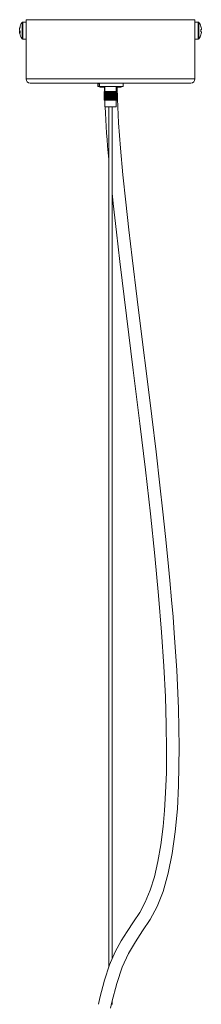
# Model space of a CAD drawing. Header units: millimetres. Extents: x -208 to 649, y -1708 to 186.
# Tile 18 of 22: x 407 to 493, y -739 to -274. Entities that reach past the tile are written whole.
import ezdxf

# ---------------------------------------------------------------- set-up
doc = ezdxf.new("R2010")
doc.units = ezdxf.units.MM

msp = doc.modelspace()

# ---------------------------------------------------------------- linework, layer by layer
at = {"color": 7, "linetype": 'Continuous', "lineweight": 15}
for p, q in [((409.71, -274.22), (409.71, -302.22)), ((409.71, -274.22), (489.71, -274.22)), ((489.71, -302.22), (489.71, -274.22)), ((406.69, -278.37), (406.69, -278.56)), ((406.69, -279.23), (406.69, -278.76)), ((409.71, -275.37), (408.17, -275.37)), ((491.26, -275.37), (489.71, -275.37)), ((492.48, -277.38), (492.5, -277.37)), ((492.74, -278.85), (492.48, -278.85)), ((492.74, -278.5), (492.74, -278.85)), ((406.69, -279.51), (406.69, -279.97)), ((406.69, -279.51), (406.88, -279.52)), ((406.69, -280.37), (406.69, -280.18)), ((408.17, -283.37), (409.71, -283.37)), ((489.71, -283.37), (491.26, -283.37)), ((492.48, -279.88), (492.74, -279.88)), ((492.5, -281.36), (492.48, -281.35)), ((492.74, -279.88), (492.74, -280.24)), ((487.71, -304.22), (411.71, -304.22)), ((443.71, -304.22), (443.71, -305.72)), ((455.61, -305.82), (443.81, -305.82)), ((443.94, -304.32), (444.53, -304.32)), ((443.94, -305.72), (443.94, -304.32)), ((444.53, -304.32), (444.53, -305.72)), ((446.96, -306.12), (445.21, -306.12)), ((446.82, -305.99), (446.87, -308.14)), ((446.96, -305.82), (446.96, -308.18)), ((452.46, -308.18), (452.46, -305.82)), ((454.21, -306.12), (452.46, -306.12)), ((455.71, -305.72), (455.71, -304.22)), ((446.75, -308.18), (452.68, -308.18)), ((446.75, -308.18), (446.75, -312.18)), ((446.76, -308.18), (446.76, -312.18)), ((446.76, -312.18), (446.76, -308.18)), ((446.78, -312.18), (446.78, -308.18)), ((446.79, -308.18), (446.79, -312.18)), ((446.82, -312.18), (446.82, -308.18)), ((446.84, -308.18), (446.84, -312.18)), ((446.89, -312.18), (446.89, -308.18)), ((446.92, -308.18), (446.92, -312.18)), ((446.98, -312.18), (446.98, -308.18)), ((447.01, -308.18), (447.01, -312.18)), ((447.08, -312.18), (447.08, -308.18)), ((447.12, -308.18), (447.12, -312.18)), ((447.21, -312.18), (447.21, -308.18)), ((447.25, -308.18), (447.25, -312.18)), ((447.35, -312.18), (447.35, -308.18)), ((447.4, -308.18), (447.4, -312.18)), ((447.51, -312.18), (447.51, -308.18)), ((447.57, -308.18), (447.57, -312.18)), ((447.68, -312.18), (447.68, -308.18)), ((447.75, -308.18), (447.75, -312.18)), ((447.87, -312.18), (447.87, -308.18)), ((447.94, -308.18), (447.94, -312.18)), ((448.08, -312.18), (448.08, -308.18)), ((448.15, -308.18), (448.15, -312.18)), ((448.29, -312.18), (448.29, -308.18)), ((448.37, -308.18), (448.37, -312.18)), ((448.5, -308.18), (448.5, -312.18)), ((448.52, -312.18), (448.52, -308.18)), ((448.6, -308.18), (448.6, -312.18)), ((448.72, -308.18), (448.72, -312.18)), ((448.75, -312.18), (448.75, -308.18)), ((448.83, -308.18), (448.83, -312.18)), ((448.95, -308.18), (448.95, -312.18)), ((448.99, -312.18), (448.99, -308.18)), ((449.08, -308.18), (449.08, -312.18)), ((449.18, -308.18), (449.18, -312.18)), ((449.24, -312.18), (449.24, -308.18)), ((449.32, -308.18), (449.32, -312.18)), ((449.41, -308.18), (449.41, -312.18)), ((449.49, -312.18), (449.49, -308.18)), ((449.57, -308.18), (449.57, -312.18)), ((449.65, -308.18), (449.65, -312.18)), ((449.74, -312.18), (449.74, -308.18)), ((449.83, -308.18), (449.83, -312.18)), ((449.89, -308.18), (449.89, -312.18)), ((449.99, -312.18), (449.99, -308.18)), ((450.08, -308.18), (450.08, -312.18)), ((450.12, -308.18), (450.12, -312.18)), ((450.24, -312.18), (450.24, -308.18)), ((450.33, -308.18), (450.33, -312.18)), ((450.36, -308.18), (450.36, -312.18)), ((450.49, -312.18), (450.49, -308.18)), ((450.57, -308.18), (450.57, -312.18)), ((450.59, -308.18), (450.59, -312.18)), ((450.73, -312.18), (450.73, -308.18)), ((450.81, -308.18), (450.81, -312.18)), ((450.81, -308.18), (450.81, -312.18)), ((450.96, -312.18), (450.96, -308.18)), ((451.04, -308.18), (451.04, -312.18)), ((451.18, -312.18), (451.18, -308.18)), ((451.26, -308.18), (451.26, -312.18)), ((451.4, -312.18), (451.4, -308.18)), ((451.47, -308.18), (451.47, -312.18)), ((451.6, -312.18), (451.6, -308.18)), ((451.66, -308.18), (451.66, -312.18)), ((451.78, -312.18), (451.78, -308.18)), ((451.84, -308.18), (451.84, -312.18)), ((451.96, -312.18), (451.96, -308.18)), ((452.01, -308.18), (452.01, -312.18)), ((452.11, -312.18), (452.11, -308.18)), ((452.16, -308.18), (452.16, -312.18)), ((452.25, -312.18), (452.25, -308.18)), ((452.29, -308.18), (452.29, -312.18)), ((452.37, -312.18), (452.37, -308.18)), ((452.41, -308.18), (452.41, -312.18)), ((452.47, -312.18), (452.47, -308.18)), ((452.5, -308.18), (452.5, -312.18)), ((452.56, -312.18), (452.56, -308.18)), ((452.58, -308.18), (452.58, -312.18)), ((452.62, -312.18), (452.62, -308.18)), ((452.63, -308.18), (452.63, -312.18)), ((452.66, -312.18), (452.66, -308.18)), ((452.67, -308.18), (452.67, -312.18)), ((452.68, -312.18), (452.68, -308.18)), ((452.68, -308.18), (452.68, -312.18)), ((446.75, -312.18), (452.68, -312.18)), ((446.96, -312.18), (446.96, -315.32)), ((452.46, -315.32), (446.96, -315.32)), ((448.93, -315.32), (448.93, -721.47)), ((450.49, -717.62), (450.49, -315.32)), ((452.46, -315.32), (452.46, -312.18)), ((450.49, -739.33), (450.49, -737.61))]:
    msp.add_line(p, q, dxfattribs=at)
at = {"color": 8, "linetype": 'Continuous', "lineweight": 15}
for p, q in [((407.88, -283.22), (407.88, -275.52)), ((408.17, -283.37), (408.17, -275.37)), ((491.26, -275.37), (491.26, -283.37)), ((491.55, -275.52), (491.55, -283.22)), ((409.71, -302.22), (489.71, -302.22)), ((443.71, -305.72), (455.71, -305.72))]:
    msp.add_line(p, q, dxfattribs=at)
at = {"color": 7, "linetype": 'Continuous', "lineweight": 15, "flags": 128}
for points in [[(409.71, -277.37), (409.72, -277.48), (409.73, -277.81), (409.75, -278.31), (409.76, -278.93), (409.76, -279.6), (409.76, -280.24), (409.74, -280.79), (409.72, -281.17), (409.72, -281.36), (409.72, -281.34)], [(489.71, -281.34), (489.71, -281.36), (489.71, -281.17), (489.69, -280.78), (489.67, -280.23), (489.67, -279.58), (489.67, -278.91), (489.68, -278.29), (489.7, -277.8), (489.71, -277.48), (489.71, -277.37)], [(407.02, -279.95), (406.95, -279.95), (406.69, -279.97)], [(406.69, -279.97), (406.71, -280.1), (406.73, -280.18)], [(444.01, -305.82), (444.01, -305.82), (443.98, -305.81), (443.96, -305.79), (443.95, -305.77), (443.94, -305.75), (443.94, -305.72)], [(449.76, -740.98), (450.34, -738.21), (452.64, -729.35), (455.22, -721.69), (458.18, -715.23), (461.48, -709.65), (464.94, -704.52), (468.54, -699.06), (471.84, -692.92), (474.63, -685.85), (477.06, -677.32), (478.97, -667.91), (480.4, -657.69), (481.39, -646.9), (481.98, -635.79), (482.25, -617.7), (481.89, -599.47), (481.06, -581.44), (479.91, -563.91), (479.32, -556.25), (478.64, -548.1), (477.83, -539.06), (476.88, -529.13), (475.79, -518.31), (474.53, -506.61), (473.13, -494.04), (471.29, -478.32), (469.26, -461.54), (467.07, -443.81), (464.74, -425.27), (462.35, -406.13), (459.97, -386.63), (458.42, -373.44), (456.96, -360.34), (455.63, -347.46), (454.48, -334.93), (453.57, -322.92), (452.96, -311.61), (452.83, -306.12)], [(450.49, -356.16), (450.99, -361.01), (452.51, -374.59), (454.14, -388.42), (457.3, -414.12), (460.52, -439.78), (463.64, -464.96), (466.24, -486.72), (468.61, -507.59), (470.68, -527.41), (472.44, -546.06), (473.86, -563.46), (474.94, -579.55), (475.68, -593.95), (476.11, -607.09), (476.26, -618.99), (476.16, -629.69), (475.83, -639.24), (475.32, -647.7), (474.65, -655.13), (473.55, -663.87), (472.16, -671.76), (470.47, -678.91), (468.47, -685.3), (466.17, -690.89), (463.55, -695.74), (460.64, -700.22), (457.55, -704.74), (454.71, -709.18), (451.9, -714.34), (449.24, -720.54), (446.84, -727.81), (444.66, -736.11), (444.02, -739.14)]]:
    msp.add_lwpolyline(points, dxfattribs=at)
at = {"color": 7, "linetype": 'Continuous', "lineweight": 15}
for centre, radius, start, end in [((412.23, -279.18), 5.6, 160.7775, 171.66), ((412.23, -279.58), 5.6, 160.7775, 171.66), ((413.11, -279.37), 6.5, 143.6416, 168.0626), ((407.99, -277.54), 1.06, 169.2826, 190.7174), ((408.17, -275.73), 0.36, 90, 143.6416), ((491.26, -275.73), 0.36, 36.3584, 90), ((486.31, -279.37), 6.5, 17.8626, 36.3584), ((486.31, -279.37), 6.48, 7.6968, 17.8351), ((485.32, -279.37), 7.18, 355.8857, 4.1143), ((408, -278.74), 1.39, 200.3124, 220.8954), ((407.81, -279.91), 1.18, 152.9075, 160.4657), ((408, -279.69), 1.39, 200.3124, 220.8954), ((412.2, -279.56), 5.57, 188.3253, 191.9387), ((413.11, -279.37), 6.5, 191.9374, 216.3584), ((413.05, -280.13), 6.13, 175.5463, 184.4537), ((408.17, -283.01), 0.36, 216.3584, 270), ((491.26, -283.01), 0.36, 270, 323.6416), ((486.31, -279.37), 6.5, 323.6416, 342.1374), ((486.31, -279.37), 6.48, 342.1649, 352.3032), ((411.71, -302.22), 2, 180, 270), ((443.81, -305.72), 0.1, 180, 270), ((445.21, -305.12), 1, 224.427, 270), ((444.66, -305.69), 0.131, 193.0972, 277.5277), ((454.21, -305.12), 1, 270, 315.573), ((455.61, -305.72), 0.1, 270, 0), ((487.71, -302.22), 2, 270, 0), ((937.33, -292.57), 490.71, 182.6575, 185.5657)]:
    msp.add_arc(centre, radius, start, end, dxfattribs=at)

doc.saveas('drawing.dxf')
